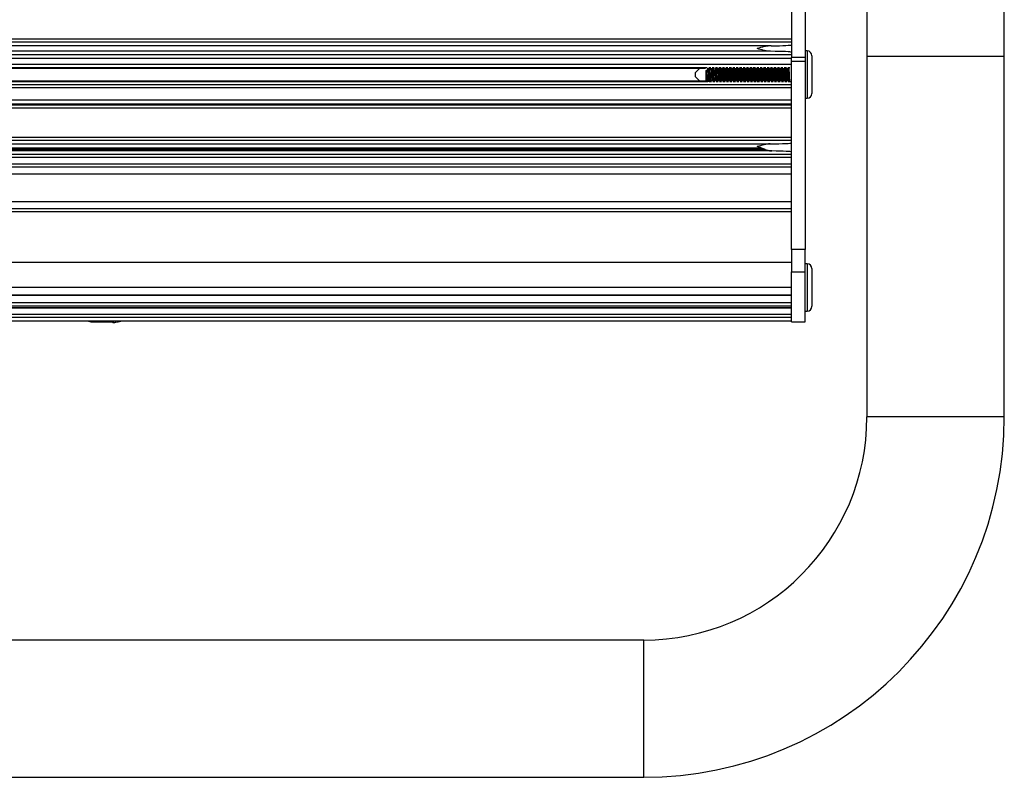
# Model space of a CAD drawing. Header units: millimetres. Extents: x 5 to 589, y 5 to 415.
# Tile 18 of 35: x 270 to 299, y 226 to 248. Entities that reach past the tile are written whole.
import ezdxf

# ---------------------------------------------------------------- set-up
doc = ezdxf.new("R2010")
doc.units = ezdxf.units.MM
doc.linetypes.add('SLD-Continua', pattern=[0])

msp = doc.modelspace()

# ---------------------------------------------------------------- linework, layer by layer
at = {"color": 7, "linetype": 'SLD-Continua', "lineweight": 25}
for p, q in [((292.8772, 284.6071), (292.8772, 246.9021)), ((293.2772, 284.6071), (293.2772, 246.9021)), ((295.0772, 248.4939), (295.0772, 246.931)), ((299.0772, 246.931), (299.0772, 248.4939)), ((156.2772, 247.444), (292.8772, 247.444)), ((292.8772, 247.3441), (156.2772, 247.3441)), ((292.2899, 247.2416), (156.8644, 247.2416)), ((156.2772, 246.9859), (292.8772, 246.9859)), ((292.8772, 246.8727), (156.2772, 246.8727)), ((292.2691, 247.0816), (156.8853, 247.0816)), ((293.2772, 246.9021), (292.8772, 246.9021)), ((292.8772, 246.7833), (292.8772, 246.9021)), ((293.3372, 247.0916), (293.2772, 247.0916)), ((293.2772, 246.9021), (293.2772, 246.7833)), ((293.3372, 247.0916), (293.3372, 245.712)), ((293.4772, 246.9516), (293.4772, 245.8519)), ((295.0772, 246.931), (295.0772, 236.431)), ((297.0772, 246.931), (295.0772, 246.931)), ((299.0772, 246.931), (297.0772, 246.931)), ((299.0772, 236.431), (299.0772, 246.931)), ((292.8772, 246.6974), (156.2772, 246.6974)), ((290.4248, 246.6004), (158.7296, 246.6004)), ((158.7793, 246.587), (290.375, 246.587)), ((290.2126, 246.587), (290.0772, 246.4516)), ((290.393, 246.5265), (290.4472, 246.545)), ((290.447, 246.545), (290.4158, 246.5265)), ((290.5314, 246.6004), (290.4698, 246.6004)), ((290.6314, 246.6004), (290.5698, 246.6004)), ((290.7314, 246.6004), (290.6698, 246.6004)), ((290.8314, 246.6004), (290.7698, 246.6004)), ((290.9314, 246.6004), (290.8698, 246.6004)), ((291.0314, 246.6004), (290.9698, 246.6004)), ((291.1314, 246.6004), (291.0698, 246.6004)), ((291.2314, 246.6004), (291.1698, 246.6004)), ((291.3314, 246.6004), (291.2698, 246.6004)), ((291.4314, 246.6004), (291.3698, 246.6004)), ((291.5314, 246.6004), (291.4698, 246.6004)), ((291.6314, 246.6004), (291.5698, 246.6004)), ((291.7314, 246.6004), (291.6698, 246.6004)), ((291.8314, 246.6004), (291.7698, 246.6004)), ((291.9314, 246.6004), (291.8698, 246.6004)), ((292.0314, 246.6004), (291.9698, 246.6004)), ((292.1314, 246.6004), (292.0698, 246.6004)), ((292.2314, 246.6004), (292.1698, 246.6004)), ((292.3314, 246.6004), (292.2698, 246.6004)), ((292.4314, 246.6004), (292.3698, 246.6004)), ((292.5314, 246.6004), (292.4698, 246.6004)), ((292.6314, 246.6004), (292.5698, 246.6004)), ((292.7314, 246.6004), (292.6698, 246.6004)), ((292.8314, 246.6004), (292.7698, 246.6004)), ((293.2772, 246.7833), (292.8772, 246.7833)), ((292.8772, 241.3062), (292.8772, 246.7833)), ((293.2772, 246.7833), (293.2772, 241.3062)), ((290.0772, 246.4516), (290.0772, 246.3516)), ((290.0772, 246.3516), (290.2126, 246.2162)), ((290.393, 246.4771), (290.393, 246.5266)), ((290.4158, 246.5265), (290.393, 246.5265)), ((292.8772, 246.1058), (156.2772, 246.1058)), ((292.8772, 246.0192), (156.2772, 246.0192)), ((158.6729, 246.2028), (290.4481, 246.2028)), ((290.375, 246.2162), (158.7793, 246.2162)), ((290.4864, 246.2028), (290.5481, 246.2028)), ((290.5864, 246.2028), (290.6481, 246.2028)), ((290.6864, 246.2028), (290.7481, 246.2028)), ((290.7864, 246.2028), (290.8481, 246.2028)), ((290.8864, 246.2028), (290.9481, 246.2028)), ((290.9864, 246.2028), (291.0481, 246.2028)), ((291.0864, 246.2028), (291.1481, 246.2028)), ((291.1864, 246.2028), (291.2481, 246.2028)), ((291.2864, 246.2028), (291.3481, 246.2028)), ((291.3864, 246.2028), (291.4481, 246.2028)), ((291.4864, 246.2028), (291.5481, 246.2028)), ((291.5864, 246.2028), (291.6481, 246.2028)), ((291.6864, 246.2028), (291.7481, 246.2028)), ((291.7864, 246.2028), (291.8481, 246.2028)), ((291.8864, 246.2028), (291.9481, 246.2028)), ((291.9864, 246.2028), (292.0481, 246.2028)), ((292.0864, 246.2028), (292.1481, 246.2028)), ((292.1864, 246.2028), (292.2481, 246.2028)), ((292.2864, 246.2028), (292.3481, 246.2028)), ((292.3864, 246.2028), (292.4481, 246.2028)), ((292.4864, 246.2028), (292.5481, 246.2028)), ((292.5864, 246.2028), (292.6481, 246.2028)), ((292.6864, 246.2028), (292.7481, 246.2028)), ((292.7864, 246.2028), (292.8481, 246.2028)), ((293.2772, 245.7116), (293.3372, 245.7116)), ((293.3372, 245.712), (293.3372, 245.7116)), ((156.2772, 245.6632), (292.8772, 245.6632)), ((292.8772, 245.5433), (156.2772, 245.5433)), ((156.2772, 245.5244), (292.8772, 245.5244)), ((292.8772, 245.4244), (156.2772, 245.4244)), ((156.2772, 244.5787), (292.8772, 244.5787)), ((292.8772, 244.4787), (156.2772, 244.4787)), ((156.8908, 244.3843), (292.2635, 244.3843)), ((157.1566, 244.271), (291.9977, 244.271)), ((156.2772, 244.0844), (292.8772, 244.0844)), ((292.8772, 243.9844), (156.2772, 243.9844)), ((292.3116, 244.1776), (156.8428, 244.1776)), ((292.1165, 244.2238), (157.0378, 244.2238)), ((156.2772, 243.8016), (292.8772, 243.8016)), ((292.8772, 243.7016), (156.2772, 243.7016)), ((292.8772, 243.5016), (156.2772, 243.5016)), ((156.2772, 242.7016), (292.8772, 242.7016)), ((156.2772, 242.5016), (292.8772, 242.5016)), ((292.8772, 242.4016), (156.2772, 242.4016)), ((293.2772, 241.3062), (292.8772, 241.3062)), ((292.8772, 241.3062), (292.8772, 240.6542)), ((293.2772, 240.6542), (293.2772, 241.3062)), ((292.8772, 240.9292), (156.2772, 240.9292)), ((293.3372, 240.8916), (293.2772, 240.8916)), ((293.3372, 240.8916), (293.3372, 239.512)), ((292.8772, 240.6542), (293.2772, 240.6542)), ((292.8772, 239.2016), (292.8772, 240.6542)), ((293.2772, 239.2016), (293.2772, 240.6542)), ((293.4772, 240.7516), (293.4772, 239.6519)), ((292.8772, 240.2019), (156.2772, 240.2019)), ((156.2772, 239.9891), (292.8772, 239.9891)), ((156.2772, 239.9819), (292.8772, 239.9819)), ((156.2772, 239.7667), (292.8772, 239.7667)), ((156.2772, 239.6709), (292.8772, 239.6709)), ((292.8772, 239.6121), (156.2772, 239.6121)), ((156.2772, 239.6084), (292.8772, 239.6084)), ((156.2772, 239.4272), (292.8772, 239.4272)), ((293.2772, 239.5116), (293.3372, 239.5116)), ((293.3372, 239.512), (293.3372, 239.5116)), ((292.8772, 239.3283), (156.2772, 239.3283)), ((156.2772, 239.232), (292.8772, 239.232)), ((156.2772, 239.2317), (292.8772, 239.2317)), ((272.4842, 239.2016), (272.4822, 239.2016)), ((272.4842, 239.2016), (272.7158, 239.2016)), ((272.7158, 239.2016), (273.1087, 239.2016)), ((273.1246, 239.2009), (273.1246, 239.1733)), ((273.1341, 239.1993), (273.1341, 239.1902)), ((292.8772, 239.2016), (293.2772, 239.2016)), ((299.0772, 236.431), (295.0772, 236.431)), ((288.5772, 229.931), (227.6629, 229.931)), ((288.5772, 225.931), (288.5772, 229.931)), ((227.6629, 225.931), (288.5772, 225.931))]:
    msp.add_line(p, q, dxfattribs=at)
at = {"color": 7, "linetype": 'SLD-Continua', "lineweight": 25, "flags": 128}
msp.add_lwpolyline([(272.3663, 239.2317), (272.4161, 239.2177), (272.4822, 239.2016)], dxfattribs=at)
at = {"color": 7, "linetype": 'SLD-Continua', "lineweight": 25}
for centre, radius, start, end in [((293.3372, 246.9516), 0.14, 0, 90), ((293.3372, 245.8519), 0.14, 269.98299, 359.98298), ((293.3372, 245.8516), 0.14, 270, 0), ((293.3372, 240.7516), 0.14, 0, 90), ((293.3372, 239.6519), 0.14, 269.98299, 359.98298), ((293.3372, 239.6516), 0.14, 270, 0), ((272.8772, 240.9577), 1.8, 281.56755, 286.4875), ((288.5772, 236.431), 10.5, 270, 0), ((288.5772, 236.431), 6.5, 270, 0)]:
    msp.add_arc(centre, radius, start, end, dxfattribs=at)
for centre, ratio, start_param, end_param in [((291.8772, 247.2677), 0.0293193, 5.1378835, 6.2831853), ((291.8772, 247.0548), 0.0291262, 0, 1.1680805), ((291.8772, 244.4113), 0.0293193, 5.10908, 6.2831853), ((291.8772, 244.1513), 0.0291262, 0, 1.1214129)]:
    msp.add_ellipse(centre, major_axis=(1, 0), ratio=ratio, start_param=start_param, end_param=end_param, dxfattribs=at)
for points, knots in [([(292.2899, 247.241), (292.2566, 247.2428), (292.223, 247.2402), (292.1547, 247.2311), (292.12, 247.2244), (292.0163, 247.201), (291.9468, 247.1813), (291.8772, 247.1616)], [0, 0, 0, 0, 0.25, 0.25, 0.5, 0.5, 1, 1, 1, 1]), ([(292.2691, 247.0816), (292.2373, 247.0816), (292.2052, 247.0848), (292.1404, 247.0947), (292.1074, 247.1014), (292.009, 247.1242), (291.9431, 247.1429), (291.8772, 247.1616)], [0, 0, 0, 0, 0.25, 0.25, 0.5, 0.5, 1, 1, 1, 1]), ([(290.4471, 246.5432), (290.4489, 246.4973), (290.4526, 246.4056), (290.4575, 246.2805), (290.4601, 246.2173), (290.461, 246.1944)], [0, 0, 0, 0, 0.38912249, 0.77824448, 1, 1, 1, 1]), ([(290.4472, 246.545), (290.4472, 246.5557), (290.4472, 246.5708), (290.4472, 246.5833), (290.4472, 246.587)], [0, 0, 0, 0, 0.7012125, 1, 1, 1, 1]), ([(290.4729, 246.2162), (290.4725, 246.2247), (290.471, 246.2566), (290.4683, 246.3256), (290.4654, 246.3976), (290.4634, 246.4474), (290.4625, 246.4694), (290.4622, 246.4777), (290.4621, 246.4808), (290.4621, 246.4816), (290.462, 246.4819), (290.462, 246.4819), (290.462, 246.482), (290.462, 246.4834), (290.4618, 246.4873), (290.4608, 246.5133), (290.4595, 246.5493), (290.4582, 246.5777), (290.4578, 246.587)], [0, 0, 0, 0, 0.080624, 0.2998337, 0.5299231, 0.6415237, 0.6842977, 0.7023322, 0.7064915, 0.7085188, 0.7087697, 0.7088324, 0.7088427, 0.7095318, 0.7196769, 0.7394939, 0.9152891, 1, 1, 1, 1]), ([(290.505, 246.2162), (290.5039, 246.2387), (290.5011, 246.298), (290.496, 246.4121), (290.4912, 246.5192), (290.4887, 246.5709), (290.4879, 246.587)], [0, 0, 0, 0, 0.2001387, 0.5259856, 0.852163, 1, 1, 1, 1]), ([(290.53, 246.2162), (290.5289, 246.2387), (290.5261, 246.298), (290.521, 246.4121), (290.5162, 246.5192), (290.5137, 246.5709), (290.5129, 246.587)], [0, 0, 0, 0, 0.2001474, 0.5259947, 0.8521719, 1, 1, 1, 1]), ([(290.5453, 246.587), (290.5454, 246.5842), (290.5475, 246.5377), (290.552, 246.4198), (290.557, 246.2902), (290.5596, 246.2301), (290.5602, 246.2162)], [0, 0, 0, 0, 0.0263505, 0.4484838, 0.8714483, 1, 1, 1, 1]), ([(290.5728, 246.2162), (290.5719, 246.2371), (290.5696, 246.2885), (290.5657, 246.3904), (290.5614, 246.4996), (290.5589, 246.5591), (290.5577, 246.587)], [0, 0, 0, 0, 0.1919638, 0.4710697, 0.7524521, 1, 1, 1, 1]), ([(290.605, 246.2162), (290.6038, 246.2424), (290.6008, 246.306), (290.5955, 246.4238), (290.5909, 246.5269), (290.5885, 246.5743), (290.5878, 246.587)], [0, 0, 0, 0, 0.2287948, 0.5559763, 0.8816354, 1, 1, 1, 1]), ([(290.63, 246.2162), (290.6288, 246.2424), (290.6258, 246.306), (290.6205, 246.4238), (290.6159, 246.5269), (290.6135, 246.5743), (290.6128, 246.587)], [0, 0, 0, 0, 0.2288032, 0.5559851, 0.8816441, 1, 1, 1, 1]), ([(290.6452, 246.587), (290.646, 246.568), (290.6491, 246.4954), (290.6546, 246.3545), (290.6585, 246.2559), (290.66, 246.2162)], [0, 0, 0, 0, 0.1743056, 0.66760289, 1, 1, 1, 1]), ([(290.6725, 246.2162), (290.6714, 246.2423), (290.6683, 246.3153), (290.6639, 246.438), (290.6601, 246.5375), (290.6584, 246.578), (290.658, 246.587)], [0, 0, 0, 0, 0.2269608, 0.634827, 0.9188993, 1, 1, 1, 1]), ([(290.7049, 246.2162), (290.7036, 246.2461), (290.7005, 246.3142), (290.6949, 246.4355), (290.6906, 246.5344), (290.6883, 246.5777), (290.6878, 246.587)], [0, 0, 0, 0, 0.2576057, 0.5862877, 0.9115906, 1, 1, 1, 1]), ([(290.7299, 246.2162), (290.7286, 246.2461), (290.7255, 246.3142), (290.7199, 246.4355), (290.7156, 246.5345), (290.7133, 246.5777), (290.7128, 246.587)], [0, 0, 0, 0, 0.2576138, 0.5862963, 0.9115992, 1, 1, 1, 1]), ([(290.7453, 246.587), (290.7454, 246.5847), (290.7478, 246.5339), (290.753, 246.3933), (290.7577, 246.2756), (290.76, 246.2162)], [0, 0, 0, 0, 0.0223159, 0.5062654, 1, 1, 1, 1]), ([(290.7725, 246.2162), (290.7713, 246.2465), (290.7683, 246.3172), (290.764, 246.4339), (290.7604, 246.5296), (290.7585, 246.5738), (290.7579, 246.587)], [0, 0, 0, 0, 0.2597845, 0.605462, 0.8823902, 1, 1, 1, 1]), ([(290.8049, 246.2162), (290.8034, 246.2499), (290.8001, 246.3224), (290.7944, 246.4471), (290.7903, 246.5419), (290.7882, 246.5811), (290.7879, 246.587)], [0, 0, 0, 0, 0.2867253, 0.617089, 0.9422127, 1, 1, 1, 1]), ([(290.8299, 246.2162), (290.8284, 246.2499), (290.8251, 246.3224), (290.8194, 246.4471), (290.8153, 246.5419), (290.8132, 246.5811), (290.8129, 246.587)], [0, 0, 0, 0, 0.28673319, 0.61709741, 0.94222117, 1, 1, 1, 1]), ([(290.8601, 246.2162), (290.8593, 246.2345), (290.8573, 246.2855), (290.8536, 246.3807), (290.8492, 246.4897), (290.8466, 246.5556), (290.8453, 246.587)], [0, 0, 0, 0, 0.1602911, 0.4465287, 0.735979, 1, 1, 1, 1]), ([(290.8726, 246.2162), (290.8712, 246.2507), (290.8679, 246.3295), (290.8629, 246.4637), (290.8595, 246.5478), (290.8579, 246.587)], [0, 0, 0, 0, 0.2936397, 0.6712635, 1, 1, 1, 1]), ([(290.9049, 246.2162), (290.9032, 246.2537), (290.8997, 246.3308), (290.8938, 246.4586), (290.89, 246.5492), (290.8881, 246.5844), (290.8879, 246.587)], [0, 0, 0, 0, 0.3163154, 0.6485642, 0.9737073, 1, 1, 1, 1]), ([(290.9299, 246.2162), (290.9282, 246.2537), (290.9247, 246.3308), (290.9188, 246.4586), (290.915, 246.5492), (290.9131, 246.5844), (290.9129, 246.587)], [0, 0, 0, 0, 0.31632313, 0.64857244, 0.97371562, 1, 1, 1, 1]), ([(290.96, 246.2162), (290.9592, 246.2387), (290.957, 246.2945), (290.953, 246.3943), (290.9489, 246.499), (290.9464, 246.56), (290.9453, 246.587)], [0, 0, 0, 0, 0.1941765, 0.4811407, 0.7700814, 1, 1, 1, 1]), ([(290.9725, 246.2162), (290.9709, 246.2552), (290.9678, 246.3271), (290.9642, 246.429), (290.9611, 246.5112), (290.9593, 246.561), (290.9582, 246.5852), (290.9581, 246.587)], [0, 0, 0, 0, 0.328271, 0.6042561, 0.777499, 0.9837743, 1, 1, 1, 1]), ([(291.0049, 246.2162), (291.0048, 246.219), (291.0028, 246.2539), (290.9993, 246.3442), (290.9933, 246.4718), (290.9897, 246.5491), (290.988, 246.587)], [0, 0, 0, 0, 0.0279984, 0.3493494, 0.6816846, 1, 1, 1, 1]), ([(291.0299, 246.2162), (291.0298, 246.219), (291.0278, 246.2539), (291.0243, 246.3442), (291.0183, 246.4718), (291.0147, 246.5491), (291.013, 246.587)], [0, 0, 0, 0, 0.02800627, 0.34935727, 0.68169203, 1, 1, 1, 1]), ([(291.06, 246.2162), (291.059, 246.243), (291.0566, 246.3036), (291.0525, 246.408), (291.0485, 246.5081), (291.0462, 246.5643), (291.0453, 246.587)], [0, 0, 0, 0, 0.22797248, 0.51571969, 0.80420343, 1, 1, 1, 1]), ([(291.0729, 246.2162), (291.0712, 246.2552), (291.0674, 246.3446), (291.0622, 246.481), (291.0589, 246.5587), (291.0577, 246.587)], [0, 0, 0, 0, 0.33013539, 0.75563122, 1, 1, 1, 1]), ([(291.105, 246.2162), (291.1047, 246.2222), (291.1026, 246.2611), (291.0987, 246.3556), (291.0929, 246.4802), (291.0895, 246.553), (291.088, 246.587)], [0, 0, 0, 0, 0.0590001, 0.3806394, 0.7114948, 1, 1, 1, 1]), ([(291.13, 246.2162), (291.1297, 246.2222), (291.1276, 246.2611), (291.1237, 246.3556), (291.1179, 246.4802), (291.1145, 246.553), (291.113, 246.587)], [0, 0, 0, 0, 0.0590073, 0.3806467, 0.7115019, 1, 1, 1, 1]), ([(291.1601, 246.2162), (291.1597, 246.2246), (291.1581, 246.2644), (291.1544, 246.3598), (291.1495, 246.4822), (291.1465, 246.557), (291.1453, 246.587)], [0, 0, 0, 0, 0.07662272, 0.35905889, 0.7425621, 1, 1, 1, 1]), ([(291.1728, 246.2162), (291.171, 246.2603), (291.167, 246.3554), (291.1618, 246.4922), (291.1586, 246.5636), (291.1576, 246.587)], [0, 0, 0, 0, 0.3683602, 0.7931989, 1, 1, 1, 1]), ([(291.2051, 246.2162), (291.2046, 246.2255), (291.2023, 246.2685), (291.1982, 246.3672), (291.1925, 246.4885), (291.1894, 246.5569), (291.188, 246.587)], [0, 0, 0, 0, 0.0891104, 0.4113007, 0.7408753, 1, 1, 1, 1]), ([(291.2301, 246.2162), (291.2296, 246.2255), (291.2273, 246.2685), (291.2232, 246.3672), (291.2175, 246.4885), (291.2144, 246.5569), (291.213, 246.587)], [0, 0, 0, 0, 0.0891171, 0.4113076, 0.7408819, 1, 1, 1, 1]), ([(291.2601, 246.2162), (291.2596, 246.2287), (291.2578, 246.273), (291.2543, 246.3618), (291.2499, 246.4715), (291.2469, 246.5495), (291.2455, 246.5837), (291.2453, 246.587)], [0, 0, 0, 0, 0.111561, 0.3959029, 0.68518, 0.9693923, 1, 1, 1, 1]), ([(291.2728, 246.2162), (291.2707, 246.2656), (291.2665, 246.3661), (291.2614, 246.5025), (291.2584, 246.5681), (291.2576, 246.587)], [0, 0, 0, 0, 0.4079387, 0.8302035, 1, 1, 1, 1]), ([(291.3051, 246.2162), (291.3044, 246.2288), (291.302, 246.276), (291.2976, 246.3788), (291.2922, 246.4967), (291.2892, 246.5606), (291.2879, 246.587)], [0, 0, 0, 0, 0.1185969, 0.4415158, 0.7699828, 1, 1, 1, 1]), ([(291.3301, 246.2162), (291.3294, 246.2288), (291.327, 246.276), (291.3226, 246.3788), (291.3172, 246.4967), (291.3142, 246.5606), (291.3129, 246.587)], [0, 0, 0, 0, 0.1186031, 0.4415222, 0.7699891, 1, 1, 1, 1]), ([(291.3601, 246.2162), (291.3594, 246.2328), (291.3575, 246.2818), (291.3538, 246.375), (291.3494, 246.4858), (291.3467, 246.5537), (291.3453, 246.587)], [0, 0, 0, 0, 0.1461943, 0.4321483, 0.7218257, 1, 1, 1, 1]), ([(291.3724, 246.2162), (291.3719, 246.2263), (291.3697, 246.277), (291.3657, 246.3893), (291.3613, 246.5096), (291.3588, 246.5693), (291.358, 246.587)], [0, 0, 0, 0, 0.0934656, 0.4670609, 0.8416604, 1, 1, 1, 1]), ([(291.4051, 246.2162), (291.4043, 246.2323), (291.4017, 246.2837), (291.397, 246.3906), (291.3918, 246.5047), (291.389, 246.5643), (291.3879, 246.587)], [0, 0, 0, 0, 0.1476394, 0.4714509, 0.79897, 1, 1, 1, 1]), ([(291.4301, 246.2162), (291.4293, 246.2323), (291.4267, 246.2837), (291.422, 246.3906), (291.4168, 246.5047), (291.414, 246.5643), (291.4129, 246.587)], [0, 0, 0, 0, 0.1476453, 0.471457, 0.7989759, 1, 1, 1, 1]), ([(291.4601, 246.2162), (291.4592, 246.2369), (291.4571, 246.2908), (291.4533, 246.3887), (291.449, 246.4951), (291.4465, 246.5581), (291.4453, 246.587)], [0, 0, 0, 0, 0.1801571, 0.4668132, 0.7559586, 1, 1, 1, 1]), ([(291.4729, 246.2162), (291.4724, 246.2265), (291.4699, 246.2804), (291.4655, 246.3955), (291.4608, 246.5149), (291.4583, 246.5709), (291.4576, 246.587)], [0, 0, 0, 0, 0.09544477, 0.49815743, 0.85582547, 1, 1, 1, 1]), ([(291.505, 246.2162), (291.5041, 246.2358), (291.5014, 246.2914), (291.4965, 246.4023), (291.4915, 246.5127), (291.4888, 246.5679), (291.4879, 246.587)], [0, 0, 0, 0, 0.1764036, 0.5012642, 0.8279873, 1, 1, 1, 1]), ([(291.53, 246.2162), (291.5291, 246.2358), (291.5264, 246.2914), (291.5215, 246.4023), (291.5165, 246.5127), (291.5138, 246.5679), (291.5129, 246.587)], [0, 0, 0, 0, 0.1764091, 0.50127, 0.827993, 1, 1, 1, 1]), ([(291.56, 246.2162), (291.5591, 246.2412), (291.5568, 246.2998), (291.5527, 246.4023), (291.5487, 246.5043), (291.5463, 246.5625), (291.5453, 246.587)], [0, 0, 0, 0, 0.2139737, 0.5013898, 0.7900566, 1, 1, 1, 1]), ([(291.5728, 246.2162), (291.5716, 246.2432), (291.569, 246.3056), (291.5642, 246.4264), (291.5604, 246.5282), (291.5581, 246.5788), (291.5577, 246.587)], [0, 0, 0, 0, 0.23313495, 0.53821119, 0.92553266, 1, 1, 1, 1]), ([(291.605, 246.2162), (291.6039, 246.2393), (291.6011, 246.2994), (291.5959, 246.4141), (291.5911, 246.5205), (291.5886, 246.5715), (291.5879, 246.587)], [0, 0, 0, 0, 0.2050459, 0.5311102, 0.8571877, 1, 1, 1, 1]), ([(291.63, 246.2162), (291.6289, 246.2393), (291.6261, 246.2994), (291.6209, 246.4141), (291.6161, 246.5205), (291.6136, 246.5715), (291.6129, 246.587)], [0, 0, 0, 0, 0.2050511, 0.5311157, 0.8571931, 1, 1, 1, 1]), ([(291.66, 246.2162), (291.6589, 246.2455), (291.6564, 246.309), (291.6522, 246.416), (291.6483, 246.5134), (291.6461, 246.5668), (291.6453, 246.587)], [0, 0, 0, 0, 0.2477794, 0.5360107, 0.8242509, 1, 1, 1, 1]), ([(291.6726, 246.2162), (291.6715, 246.2433), (291.6688, 246.3072), (291.6639, 246.4361), (291.66, 246.5375), (291.6578, 246.5854), (291.6577, 246.587)], [0, 0, 0, 0, 0.23746857, 0.55864113, 0.9855799, 1, 1, 1, 1]), ([(291.705, 246.2162), (291.7037, 246.243), (291.7007, 246.3074), (291.6954, 246.4258), (291.6908, 246.5282), (291.6885, 246.5749), (291.6878, 246.587)], [0, 0, 0, 0, 0.2337178, 0.5611443, 0.8867305, 1, 1, 1, 1]), ([(291.73, 246.2162), (291.7287, 246.243), (291.7257, 246.3074), (291.7204, 246.4258), (291.7158, 246.5282), (291.7135, 246.5749), (291.7128, 246.587)], [0, 0, 0, 0, 0.2337227, 0.5611495, 0.8867356, 1, 1, 1, 1]), ([(291.76, 246.2162), (291.76, 246.2163), (291.758, 246.2597), (291.7539, 246.3756), (291.7486, 246.508), (291.7459, 246.571), (291.7453, 246.587)], [0, 0, 0, 0, 0.0014567, 0.4236391, 0.8540808, 1, 1, 1, 1]), ([(291.7729, 246.2162), (291.7721, 246.2349), (291.7701, 246.2784), (291.7669, 246.3603), (291.7627, 246.4646), (291.7596, 246.5468), (291.7577, 246.5859), (291.7577, 246.587)], [0, 0, 0, 0, 0.1704045, 0.3945996, 0.6264539, 0.9892355, 1, 1, 1, 1]), ([(291.8049, 246.2162), (291.8035, 246.2467), (291.8004, 246.3156), (291.7948, 246.4375), (291.7905, 246.5357), (291.7883, 246.5783), (291.7879, 246.587)], [0, 0, 0, 0, 0.2625705, 0.5915274, 0.9167865, 1, 1, 1, 1]), ([(291.8299, 246.2162), (291.8285, 246.2467), (291.8254, 246.3156), (291.8198, 246.4375), (291.8155, 246.5357), (291.8133, 246.5783), (291.8129, 246.587)], [0, 0, 0, 0, 0.2625751, 0.5915322, 0.9167914, 1, 1, 1, 1]), ([(291.8601, 246.2162), (291.8599, 246.2202), (291.8577, 246.2683), (291.8534, 246.3886), (291.8482, 246.5171), (291.8458, 246.5751), (291.8452, 246.587)], [0, 0, 0, 0, 0.0387897, 0.4616933, 0.8901629, 1, 1, 1, 1]), ([(291.8729, 246.2162), (291.8719, 246.2399), (291.8697, 246.289), (291.8663, 246.3755), (291.8622, 246.4789), (291.8593, 246.5465), (291.8576, 246.587)], [0, 0, 0, 0, 0.2100557, 0.4354321, 0.6618805, 1, 1, 1, 1]), ([(291.9049, 246.2162), (291.9033, 246.2505), (291.9, 246.3239), (291.8943, 246.4491), (291.8902, 246.5431), (291.8882, 246.5816), (291.8879, 246.587)], [0, 0, 0, 0, 0.2917589, 0.6224306, 0.9475429, 1, 1, 1, 1]), ([(291.9299, 246.2162), (291.9283, 246.2505), (291.925, 246.3239), (291.9193, 246.4491), (291.9152, 246.5431), (291.9132, 246.5816), (291.9129, 246.587)], [0, 0, 0, 0, 0.29176327, 0.62243521, 0.9475475, 1, 1, 1, 1]), ([(291.9602, 246.2162), (291.9598, 246.2241), (291.9575, 246.2771), (291.9528, 246.4017), (291.9479, 246.5261), (291.9456, 246.5792), (291.9453, 246.587)], [0, 0, 0, 0, 0.0752396, 0.4994575, 0.9265518, 1, 1, 1, 1]), ([(291.9724, 246.2162), (291.971, 246.2516), (291.9675, 246.3355), (291.9631, 246.4601), (291.9597, 246.548), (291.9583, 246.5803), (291.9581, 246.587)], [0, 0, 0, 0, 0.29997301, 0.70996979, 0.93983175, 1, 1, 1, 1]), ([(292.0049, 246.2162), (292.0049, 246.2163), (292.0031, 246.248), (291.9997, 246.3356), (291.9937, 246.4597), (291.9899, 246.5504), (291.988, 246.5849), (291.9879, 246.587)], [0, 0, 0, 0, 0.0011646, 0.3215932, 0.6541158, 0.979214, 1, 1, 1, 1]), ([(292.0299, 246.2162), (292.0299, 246.2163), (292.0281, 246.248), (292.0247, 246.3356), (292.0187, 246.4597), (292.0149, 246.5504), (292.013, 246.5849), (292.0129, 246.587)], [0, 0, 0, 0, 0.0011691, 0.3215979, 0.6541205, 0.9792185, 1, 1, 1, 1]), ([(292.0602, 246.2162), (292.0597, 246.2281), (292.0572, 246.2861), (292.0522, 246.4148), (292.0476, 246.535), (292.0455, 246.5832), (292.0453, 246.587)], [0, 0, 0, 0, 0.1111324, 0.5372556, 0.9635618, 1, 1, 1, 1]), ([(292.0729, 246.2162), (292.0714, 246.251), (292.0678, 246.3342), (292.0626, 246.4704), (292.0591, 246.553), (292.0576, 246.587)], [0, 0, 0, 0, 0.2979776, 0.7113504, 1, 1, 1, 1]), ([(292.105, 246.2162), (292.1048, 246.2195), (292.1028, 246.2551), (292.0992, 246.3461), (292.0932, 246.4732), (292.0897, 246.5498), (292.088, 246.587)], [0, 0, 0, 0, 0.0334065, 0.3547666, 0.6868316, 1, 1, 1, 1]), ([(292.13, 246.2162), (292.1298, 246.2195), (292.1278, 246.2551), (292.1242, 246.3461), (292.1182, 246.4732), (292.1147, 246.5498), (292.113, 246.587)], [0, 0, 0, 0, 0.0334104, 0.3547706, 0.6868354, 1, 1, 1, 1]), ([(292.1601, 246.2162), (292.1594, 246.2322), (292.1573, 246.2845), (292.1533, 246.3873), (292.1488, 246.4996), (292.1463, 246.5621), (292.1453, 246.587)], [0, 0, 0, 0, 0.1424907, 0.4627431, 0.7862767, 1, 1, 1, 1]), ([(292.1729, 246.2162), (292.1712, 246.2561), (292.1673, 246.3466), (292.1621, 246.4838), (292.1588, 246.5598), (292.1576, 246.587)], [0, 0, 0, 0, 0.3361596, 0.7631388, 1, 1, 1, 1]), ([(292.205, 246.2162), (292.2047, 246.2228), (292.2025, 246.2624), (292.1986, 246.3576), (292.1928, 246.4816), (292.1895, 246.5537), (292.188, 246.587)], [0, 0, 0, 0, 0.0642136, 0.385934, 0.7165568, 1, 1, 1, 1]), ([(292.23, 246.2162), (292.2297, 246.2228), (292.2275, 246.2624), (292.2236, 246.3576), (292.2178, 246.4816), (292.2145, 246.5537), (292.213, 246.587)], [0, 0, 0, 0, 0.0642171, 0.3859375, 0.7165602, 1, 1, 1, 1]), ([(292.26, 246.2162), (292.2587, 246.2495), (292.2559, 246.3216), (292.2511, 246.4422), (292.2474, 246.5359), (292.2456, 246.579), (292.2453, 246.587)], [0, 0, 0, 0, 0.2803695, 0.6050916, 0.926801, 1, 1, 1, 1]), ([(292.2728, 246.2162), (292.2708, 246.2631), (292.2684, 246.3226), (292.2657, 246.3893), (292.265, 246.4076), (292.2648, 246.4131), (292.2647, 246.4153), (292.2647, 246.4158), (292.2647, 246.416), (292.2647, 246.416), (292.2644, 246.4217), (292.2623, 246.4781), (292.26, 246.5412), (292.2579, 246.5851), (292.2579, 246.587)], [0, 0, 0, 0, 0.389554, 0.4936664, 0.5198853, 0.5330222, 0.5363093, 0.5371312, 0.5373367, 0.5374395, 0.5374517, 0.5814823, 0.9818902, 1, 1, 1, 1]), ([(292.3051, 246.2162), (292.3045, 246.226), (292.3023, 246.2698), (292.2981, 246.3692), (292.2925, 246.4899), (292.2893, 246.5575), (292.288, 246.587)], [0, 0, 0, 0, 0.0942035, 0.4165065, 0.7458794, 1, 1, 1, 1]), ([(292.3301, 246.2162), (292.3295, 246.226), (292.3273, 246.2698), (292.3231, 246.3692), (292.3175, 246.4899), (292.3143, 246.5575), (292.313, 246.587)], [0, 0, 0, 0, 0.0942065, 0.4165097, 0.7458825, 1, 1, 1, 1]), ([(292.3601, 246.2162), (292.3596, 246.228), (292.3577, 246.2752), (292.3539, 246.3732), (292.3492, 246.4899), (292.3465, 246.5576), (292.3453, 246.587)], [0, 0, 0, 0, 0.1065441, 0.4260126, 0.7503788, 1, 1, 1, 1]), ([(292.3724, 246.2162), (292.3714, 246.2414), (292.3695, 246.2887), (292.367, 246.3544), (292.3649, 246.4098), (292.3626, 246.4681), (292.3602, 246.5307), (292.3584, 246.5709), (292.3577, 246.587)], [0, 0, 0, 0, 0.2149053, 0.4033682, 0.5116362, 0.6453328, 0.8576541, 1, 1, 1, 1]), ([(292.4051, 246.2162), (292.4044, 246.2294), (292.402, 246.2773), (292.3975, 246.3808), (292.3921, 246.498), (292.3891, 246.5613), (292.3879, 246.587)], [0, 0, 0, 0, 0.1236015, 0.4466621, 0.7749556, 1, 1, 1, 1]), ([(292.4301, 246.2162), (292.4294, 246.2294), (292.427, 246.2773), (292.4225, 246.381), (292.4166, 246.5091), (292.4132, 246.5818), (292.4115, 246.6173)], [0, 0, 0, 0, 0.1137782, 0.4111569, 0.7133525, 1, 1, 1, 1]), ([(292.4602, 246.2162), (292.4598, 246.2258), (292.4571, 246.2855), (292.4519, 246.4263), (292.4474, 246.5355), (292.4453, 246.587)], [0, 0, 0, 0, 0.09246793, 0.57151947, 1, 1, 1, 1]), ([(292.4728, 246.2162), (292.4717, 246.2421), (292.4694, 246.296), (292.4651, 246.4044), (292.4611, 246.5094), (292.4583, 246.5701), (292.4576, 246.587)], [0, 0, 0, 0, 0.2183564, 0.4522481, 0.84771, 1, 1, 1, 1]), ([(292.5051, 246.2162), (292.5042, 246.2328), (292.5017, 246.285), (292.4969, 246.3926), (292.4917, 246.5061), (292.489, 246.5649), (292.4879, 246.587)], [0, 0, 0, 0, 0.1525849, 0.4765652, 0.8039372, 1, 1, 1, 1]), ([(292.5301, 246.2162), (292.5292, 246.2328), (292.5267, 246.285), (292.5219, 246.3928), (292.5162, 246.5171), (292.513, 246.5853), (292.5115, 246.6169)], [0, 0, 0, 0, 0.1404187, 0.4385624, 0.7398272, 1, 1, 1, 1]), ([(292.5602, 246.2162), (292.5591, 246.2424), (292.5558, 246.3226), (292.5503, 246.4644), (292.5467, 246.5534), (292.5453, 246.587)], [0, 0, 0, 0, 0.2321491, 0.710033, 1, 1, 1, 1]), ([(292.5728, 246.2162), (292.5726, 246.2204), (292.5713, 246.2479), (292.5688, 246.3128), (292.5653, 246.4013), (292.5617, 246.4899), (292.5592, 246.5549), (292.5578, 246.5826), (292.5576, 246.587)], [0, 0, 0, 0, 0.0405362, 0.2639319, 0.4997013, 0.7343115, 0.9574818, 1, 1, 1, 1]), ([(292.605, 246.2162), (292.6041, 246.2364), (292.6013, 246.2928), (292.5964, 246.4043), (292.5914, 246.514), (292.5888, 246.5685), (292.5879, 246.587)], [0, 0, 0, 0, 0.1813173, 0.5063732, 0.832975, 1, 1, 1, 1]), ([(292.63, 246.2162), (292.6291, 246.2364), (292.6263, 246.2928), (292.6214, 246.4043), (292.6164, 246.514), (292.6138, 246.5685), (292.6129, 246.587)], [0, 0, 0, 0, 0.1813193, 0.5063753, 0.832977, 1, 1, 1, 1]), ([(292.6601, 246.2162), (292.6583, 246.2599), (292.6543, 246.3608), (292.6489, 246.5022), (292.6459, 246.5706), (292.6452, 246.587)], [0, 0, 0, 0, 0.3682971, 0.8482295, 1, 1, 1, 1]), ([(292.6725, 246.2162), (292.6717, 246.2352), (292.669, 246.2964), (292.6653, 246.4004), (292.6613, 246.5067), (292.6592, 246.5605), (292.6581, 246.587)], [0, 0, 0, 0, 0.1701022, 0.5476462, 0.7778796, 1, 1, 1, 1]), ([(292.705, 246.2162), (292.7039, 246.24), (292.701, 246.3007), (292.6958, 246.4161), (292.6911, 246.5218), (292.6886, 246.5721), (292.6879, 246.587)], [0, 0, 0, 0, 0.209954, 0.5362403, 0.8622225, 1, 1, 1, 1]), ([(292.73, 246.2162), (292.7289, 246.24), (292.726, 246.3007), (292.7208, 246.4161), (292.7161, 246.5218), (292.7136, 246.5721), (292.7129, 246.587)], [0, 0, 0, 0, 0.2099556, 0.5362421, 0.8622242, 1, 1, 1, 1]), ([(292.7601, 246.2162), (292.76, 246.2197), (292.7575, 246.2717), (292.7526, 246.4067), (292.7476, 246.5384), (292.7453, 246.5868), (292.7453, 246.587)], [0, 0, 0, 0, 0.0347015, 0.51517759, 0.99796786, 1, 1, 1, 1]), ([(292.7729, 246.2162), (292.7723, 246.2298), (292.7705, 246.268), (292.7675, 246.344), (292.7633, 246.4498), (292.76, 246.5378), (292.7578, 246.5823), (292.7576, 246.587)], [0, 0, 0, 0, 0.1261173, 0.3533164, 0.5807818, 0.9557561, 1, 1, 1, 1]), ([(292.805, 246.2162), (292.8037, 246.2436), (292.8007, 246.3088), (292.7953, 246.4278), (292.7908, 246.5295), (292.7884, 246.5755), (292.7878, 246.587)], [0, 0, 0, 0, 0.2386461, 0.5663226, 0.8918407, 1, 1, 1, 1]), ([(292.83, 246.2162), (292.8287, 246.2436), (292.8257, 246.3088), (292.8203, 246.4278), (292.8158, 246.5295), (292.8134, 246.5755), (292.8128, 246.587)], [0, 0, 0, 0, 0.2386475, 0.566324, 0.8918422, 1, 1, 1, 1]), ([(290.4005, 246.2162), (290.4001, 246.2308), (290.3986, 246.2808), (290.396, 246.3746), (290.3939, 246.4466), (290.393, 246.4771)], [0, 0, 0, 0, 0.1923468, 0.6575232, 1, 1, 1, 1]), ([(290.43, 246.2162), (290.4291, 246.2351), (290.4265, 246.2899), (290.4215, 246.4016), (290.4177, 246.4848), (290.4158, 246.5266)], [0, 0, 0, 0, 0.2083747, 0.6028639, 1, 1, 1, 1]), ([(292.2635, 244.3843), (292.2322, 244.3839), (292.2006, 244.3805), (292.1369, 244.3705), (292.1045, 244.3638), (292.0075, 244.3413), (291.942, 244.3227), (291.8772, 244.3043)], [0, 0, 0, 0, 0.25, 0.25, 0.5, 0.5, 1, 1, 1, 1]), ([(292.1165, 244.2238), (292.1321, 244.2156), (292.1482, 244.2094), (292.1807, 244.1986), (292.1971, 244.1941), (292.2465, 244.1827), (292.2793, 244.178), (292.3116, 244.1776)], [0, 0, 0, 0, 0.25, 0.25, 0.5, 0.5, 1, 1, 1, 1]), ([(272.4918, 239.2036), (272.4895, 239.2031), (272.4834, 239.2018), (272.4839, 239.2017), (272.4842, 239.2016)], [0, 0, 0, 0, 0.3809569, 1, 1, 1, 1]), ([(273.1087, 239.2016), (273.1155, 239.2014), (273.1291, 239.2011), (273.1402, 239.1985), (273.143, 239.1948), (273.1371, 239.1917), (273.1341, 239.1902)], [0, 0, 0, 0, 0.2473824, 0.4998647, 0.7506778, 1, 1, 1, 1]), ([(273.1341, 239.1902), (273.1312, 239.1886), (273.1254, 239.1856), (273.1239, 239.1825), (273.1275, 239.1806), (273.1372, 239.1801), (273.1519, 239.1809), (273.1714, 239.1831), (273.1943, 239.1865), (273.2116, 239.1896), (273.2202, 239.1912)], [0, 0, 0, 0, 0.1255904, 0.2505684, 0.3756167, 0.499935, 0.6258872, 0.751282, 0.8756059, 1, 1, 1, 1])]:
    msp.add_open_spline(points, degree=3, knots=knots, dxfattribs=at)
for points in [[(291.9977, 244.271), (291.9576, 244.2816), (291.9174, 244.293), (291.8772, 244.3043)], [(291.9977, 244.271), (292.0396, 244.2599), (292.079, 244.2437), (292.1165, 244.2238)]]:
    msp.add_open_spline(points, degree=3, dxfattribs=at)

doc.saveas('drawing.dxf')
